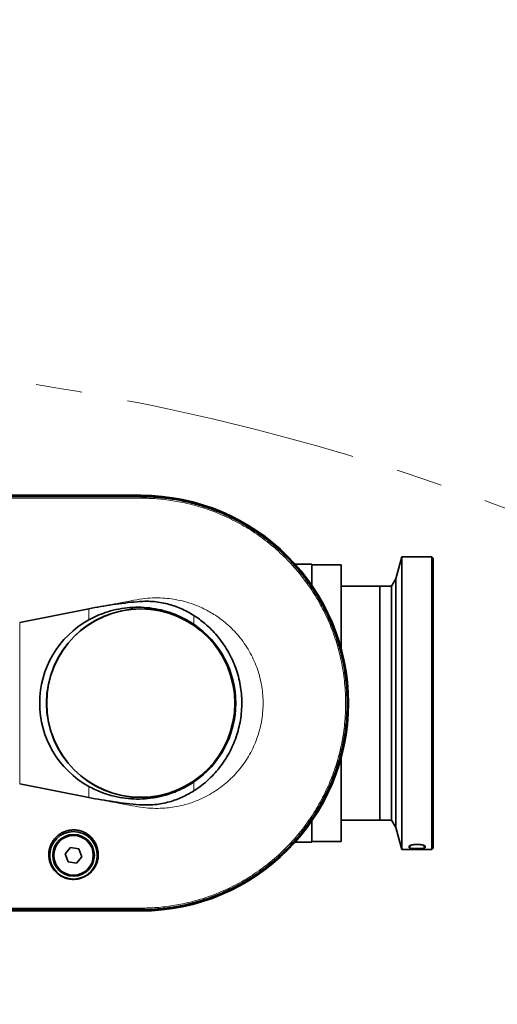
# Model space of a CAD drawing. Header units: millimetres. Extents: x 0 to 14900, y 0 to 10500.
# Tile 27 of 58: x 5268 to 5594, y 6602 to 7275. Entities that reach past the tile are written whole.
import ezdxf

# ---------------------------------------------------------------- set-up
doc = ezdxf.new("R2010")
doc.units = ezdxf.units.MM
doc.header["$LTSCALE"] = 25
doc.linetypes.add('PHANTOM', pattern=[12.7, 6.35, -1.27, 1.27, -1.27, 1.27, -1.27])
doc.styles.add('SLDTEXTSTYLE0', font='TXT', dxfattribs={"width": 0.605})
doc.dimstyles.new('SLDDIMSTYLE0', dxfattribs={"dimtxt": 87.5, "dimasz": 87.5, "dimexe": 0, "dimexo": 0.0625, "dimgap": 21.875, "dimtad": 1, "dimdec": 0, "dimrnd": 1e-09, "dimzin": 12, "dimdsep": 46, "dimtxsty": 'SLDTEXTSTYLE0', "dimsah": 1, "dimcen": 0.09, "dimadec": 0, "dimazin": 3, "dimtfac": 1, "dimtofl": 0, "dimtmove": 0, "dimatfit": 3, "dimfxl": 1, "dimfrac": 2, "dimtolj": 1, "dimtzin": 12, "dimarcsym": 0})

# ---------------------------------------------------------------- blocks, each defined once
blk = doc.blocks.new('_D_5')
at = {"color": 7, "linetype": 'Continuous', "lineweight": 0}
for p, q in [((3808.18, 8212.83), (7124.13, 8212.83)), ((7086.63, 8212.83), (7086.63, 4547.83)), ((3839.08, 4547.83), (7124.13, 4547.83))]:
    blk.add_line(p, q, dxfattribs=at)
at = {"color": 7, "linetype": 'Continuous', "lineweight": 18}
for points in [[(7086.63, 8212.83), (7074.13, 8125.33), (7099.13, 8125.33)], [(7086.63, 4547.83), (7099.13, 4635.33), (7074.13, 4635.33)]]:
    blk.add_solid(points, dxfattribs=at)
at = {"color": 7, "linetype": 'Continuous', "lineweight": 18, "insert": (6973.83, 6246.65), "char_height": 87.5, "attachment_point": 1, "rotation": 90, "style": 'SLDTEXTSTYLE0'}
blk.add_mtext('3665', dxfattribs=at)

msp = doc.modelspace()

# ---------------------------------------------------------------- linework, layer by layer
at = {"color": 7, "linetype": 'Continuous', "lineweight": 35}
for p, q in [((5350.6787784, 6949.8310941), (5248.6787784, 6949.8310941)), ((5248.6787784, 6949.7263318), (5350.6787784, 6949.7263318)), ((5350.6725377, 6948.9367576), (5350.6787784, 6948.9367598)), ((5529.1787784, 6907.8310941), (5525.1405932, 6892.7603817)), ((5549.6787784, 6907.8310941), (5529.1787784, 6907.8310941)), ((5529.1787784, 6907.8310941), (5529.1787784, 6707.8310941)), ((5550.6787784, 6906.8310941), (5549.6787784, 6907.8310941)), ((5549.6787784, 6707.8310941), (5549.6787784, 6907.8310941)), ((5550.6787784, 6906.8310941), (5550.6787784, 6708.8310941)), ((5467.6787784, 6902.8310941), (5456.2202395, 6902.8310941)), ((5467.6787784, 6902.8310941), (5467.6787784, 6888.2984788)), ((5487.6787784, 6902.3310941), (5467.6787784, 6902.3310941)), ((5487.6787784, 6902.3310941), (5487.6787784, 6845.1807929)), ((5525.1405932, 6892.7603817), (5522.1787784, 6887.8310941)), ((5525.1405932, 6892.7603817), (5525.1405932, 6722.9018066)), ((5514.1787784, 6887.8310941), (5487.6787784, 6887.8310941)), ((5522.1787784, 6887.8310941), (5514.1787784, 6887.8310941)), ((5514.1787784, 6887.8310941), (5514.1787784, 6727.8310941)), ((5522.1787784, 6887.8310941), (5522.1787784, 6727.8310941)), ((5267.850019, 6862.8786876), (5315.1115972, 6872.3752511)), ((5487.6787784, 6770.4813953), (5487.6787784, 6713.3310941)), ((5315.1115972, 6743.2810624), (5267.850019, 6752.7765982)), ((5467.6787784, 6727.3637094), (5467.6787784, 6712.8310941)), ((5487.6787784, 6727.8310941), (5514.1787784, 6727.8310941)), ((5514.1787784, 6727.8310941), (5522.1787784, 6727.8310941)), ((5522.1787784, 6727.8310941), (5525.1405932, 6722.9018066)), ((5525.1405932, 6722.9018066), (5529.1787784, 6707.8310941)), ((5302.6704179, 6709.2440251), (5298.9868624, 6704.7982684)), ((5308.3623339, 6708.2768508), (5302.6704179, 6709.2440251)), ((5310.3706944, 6702.8639199), (5308.3623339, 6708.2768508)), ((5456.2202395, 6712.8310941), (5467.6787784, 6712.8310941)), ((5467.6787784, 6713.3310941), (5487.6787784, 6713.3310941)), ((5534.1787783, 6709.202534), (5534.1787783, 6710.0163341)), ((5549.6787784, 6707.8310941), (5550.6787784, 6708.8310941)), ((5298.9868624, 6704.7982684), (5300.9952229, 6699.3853374)), ((5306.6871389, 6698.4181632), (5310.3706944, 6702.8639199)), ((5529.1787784, 6707.8310941), (5549.6787784, 6707.8310941)), ((5300.9952229, 6699.3853374), (5306.6871389, 6698.4181632)), ((5350.6787784, 6665.9358564), (5248.6787784, 6665.9358564)), ((5248.6787784, 6665.8310941), (5350.6787784, 6665.8310941)), ((5350.6787784, 6666.7250638), (5350.6697324, 6666.725068))]:
    msp.add_line(p, q, dxfattribs=at)
at = {"color": 8, "linetype": 'Continuous', "lineweight": 18}
for p, q in [((5350.6725377, 6948.9367576), (5350.6787784, 6947.9106977)), ((5350.6787784, 6948.9367598), (5350.6787784, 6949.7263318)), ((5315.1115972, 6864.7324688), (5315.1115972, 6872.3752511)), ((5267.850019, 6862.8786876), (5267.850019, 6752.7765982)), ((5386.9167987, 6867.7888609), (5386.9167987, 6861.7161589)), ((5315.1115972, 6743.2810624), (5315.1115972, 6750.9297194)), ((5386.9167987, 6753.9460294), (5386.9167987, 6747.8675723)), ((5534.1787783, 6709.202534), (5535.8984872, 6710.8986581)), ((5534.1787783, 6710.0163341), (5534.6716863, 6710.4984708)), ((5543.4654245, 6710.8923902), (5545.1787785, 6709.202534)), ((5544.6939506, 6710.4905671), (5545.1787786, 6710.0163341)), ((5350.6787784, 6667.7511309), (5350.6697324, 6666.725068)), ((5350.6787784, 6666.7250638), (5350.6787784, 6665.9358564))]:
    msp.add_line(p, q, dxfattribs=at)
at = {"color": 7, "linetype": 'Continuous', "lineweight": 35, "flags": 128}
msp.add_lwpolyline([(5545.1787785, 6709.202534), (5545.1787785, 6709.29402), (5545.1787785, 6709.3884373), (5545.1787785, 6709.4857831), (5545.1787785, 6709.5860544), (5545.1787785, 6709.6892482), (5545.1787785, 6709.7953616), (5545.1787785, 6709.9043913), (5545.1787786, 6710.0163341)], dxfattribs=at)
at = {"color": 7, "linetype": 'Continuous', "lineweight": 35}
for centre, radius in [((5350.6787784, 6807.8310941), 64.4769774), ((5350.6787784, 6807.8310941), 64.330127), ((5304.6787784, 6703.8310941), 16.25), ((5304.6787784, 6703.8310941), 14.25), ((5304.6787784, 6703.8310941), 13.5)]:
    msp.add_circle(centre, radius, dxfattribs=at)
at = {"color": 8, "linetype": 'Continuous', "lineweight": 18}
msp.add_circle((5304.6787784, 6703.8310941), 13.85, dxfattribs=at)
at = {"color": 7, "linetype": 'Continuous', "lineweight": 18}
msp.add_arc((3758.1787755, 5327.8310941), 2885, 5.1408816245, 155.0967180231, dxfattribs=at)
at = {"color": 7, "linetype": 'PHANTOM', "lineweight": 18}
msp.add_arc((5033.3043508, 5439.3967608), 1605.01, 5.252998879, 102.1582635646, dxfattribs=at)
at = {"color": 7, "linetype": 'Continuous', "lineweight": 35}
for radius, start, end in [(142, 270, 90), (141.8952377, 270, 90), (64.9368487, 303.9210618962, 56.0789381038)]:
    msp.add_arc((5350.6787784, 6807.8310941), radius, start, end, dxfattribs=at)
msp.add_ellipse((5346.7406708, 6807.8310941), major_axis=(65.1921996, 0), ratio=0.9981737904, start_param=2.0773499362, end_param=4.205835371, dxfattribs=at)
at = {"color": 8, "linetype": 'Continuous', "lineweight": 18}
for points, knots in [([(5248.6787784, 6947.9100998), (5257.1787785, 6947.9101562), (5274.178779, 6947.910269), (5299.6787793, 6947.910039), (5325.1787812, 6947.9101738), (5342.1787792, 6947.9105231), (5350.6787784, 6947.9106977)], [0, 0, 0, 0, 0.249999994, 0.4999999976, 0.7499999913, 1, 1, 1, 1]), ([(5350.6787784, 6947.9106977), (5354.3613351, 6947.8265546), (5361.707405, 6947.6587035), (5372.652792, 6946.3092271), (5383.4685527, 6944.1695393), (5394.0861838, 6941.1670453), (5405.2714645, 6937.0305986), (5416.862535, 6931.5453134), (5428.6632425, 6924.4656258), (5439.7202548, 6916.2604618), (5449.9087892, 6907.0177231), (5459.143864, 6896.8282038), (5467.3443087, 6885.7689417), (5474.4207896, 6873.9631396), (5480.2939822, 6861.5377435), (5484.9386334, 6848.5704153), (5488.2991189, 6835.1589271), (5490.3152515, 6821.4703657), (5490.9817537, 6807.7040914), (5490.2972731, 6793.9741269), (5488.267422, 6780.3633502), (5484.9127949, 6767.009513), (5480.2677322, 6754.0612171), (5474.3830828, 6741.6319775), (5467.2994721, 6729.8261389), (5459.0962195, 6718.773502), (5449.8601677, 6708.5961743), (5439.6624247, 6699.3533636), (5428.6006635, 6691.1555646), (5416.803693, 6684.0858121), (5405.2011249, 6678.6007538), (5394.0056394, 6674.4692566), (5383.3973475, 6671.4763945), (5372.6152232, 6669.3482112), (5361.6942755, 6668.0017883), (5354.3586814, 6667.834867), (5350.6787784, 6667.7511309)], [0, 0, 0, 0, 0.0251070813, 0.0500843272, 0.075091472, 0.1002367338, 0.1252452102, 0.1563424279, 0.1875423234, 0.2189439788, 0.2500881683, 0.2812047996, 0.3125764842, 0.3438278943, 0.3749199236, 0.4061522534, 0.4376119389, 0.4690531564, 0.5003568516, 0.5314522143, 0.5626516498, 0.5940532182, 0.6251973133, 0.6563142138, 0.6876862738, 0.7189373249, 0.7500292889, 0.7812618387, 0.8126462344, 0.8437709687, 0.8749050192, 0.9000214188, 0.9250747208, 0.9499876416, 0.9749112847, 1, 1, 1, 1]), ([(5315.1115972, 6872.3752511), (5316.7804964, 6872.6921483), (5323.1382268, 6873.8993793), (5332.7846343, 6875.7099021), (5343.3495775, 6877.6596145), (5351.4715732, 6879.1365669), (5358.6617967, 6879.7990833), (5365.272576, 6879.7362852), (5371.6073861, 6879.1410649), (5377.6528521, 6878.0576822), (5383.6565083, 6876.451579), (5389.0172268, 6874.5140226), (5395.117821, 6871.7809401), (5400.7152031, 6868.6125836), (5406.2015778, 6864.728189), (5410.5756344, 6861.10594), (5414.7896363, 6857.0016581), (5418.7995328, 6852.386209), (5422.4398832, 6847.3966577), (5425.6193279, 6842.1283342), (5428.3132692, 6836.6560218), (5430.520756, 6831.0287985), (5432.2581418, 6825.1758833), (5433.4814881, 6819.2211446), (5434.190041, 6813.2157358), (5434.3926702, 6807.2339329), (5434.0921914, 6801.1909139), (5433.2757188, 6795.2278195), (5431.96282, 6789.361588), (5430.1826604, 6783.6689281), (5427.9135114, 6778.0966401), (5425.1880895, 6772.751336), (5422.0264688, 6767.6561154), (5418.4604709, 6762.8532416), (5414.469462, 6758.3168557), (5410.1063263, 6754.1215541), (5405.40915, 6750.3127417), (5400.4208009, 6746.9105755), (5395.1190724, 6743.9065538), (5390.0307492, 6741.5613984), (5383.8338836, 6739.2393024), (5377.670417, 6737.565353), (5371.089481, 6736.4664658), (5365.2991269, 6735.9345752), (5359.0812748, 6735.8494511), (5352.1161639, 6736.4474047), (5344.1475338, 6737.8344515), (5333.7339475, 6739.7709853), (5323.8204346, 6741.6313071), (5317.1481758, 6742.8952639), (5315.1115972, 6743.2810624)], [0, 0, 0, 0, 0.0158707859, 0.06046032, 0.0916931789, 0.1162567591, 0.1375528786, 0.1590486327, 0.177931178, 0.1969421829, 0.2163613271, 0.2359223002, 0.2501145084, 0.2787665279, 0.2957940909, 0.312821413, 0.3317221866, 0.3506230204, 0.3697986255, 0.3892629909, 0.4079344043, 0.4266055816, 0.4455490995, 0.4647751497, 0.4831935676, 0.5018415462, 0.5204891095, 0.5395139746, 0.557864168, 0.5764560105, 0.5950476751, 0.6138903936, 0.6323347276, 0.6509074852, 0.6696259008, 0.688643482, 0.707325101, 0.7260070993, 0.7449503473, 0.7641619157, 0.7782658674, 0.8067353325, 0.8236443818, 0.840553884, 0.8610202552, 0.8816620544, 0.9057680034, 0.9365537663, 0.9806342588, 1, 1, 1, 1]), ([(5350.6787784, 6667.7511309), (5342.178782, 6667.7514051), (5325.1787893, 6667.7519533), (5299.6787865, 6667.752163), (5274.1787837, 6667.751913), (5257.1787802, 6667.7520286), (5248.6787784, 6667.7520864)], [0, 0, 0, 0, 0.24999997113, 0.49999994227, 0.74999997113, 1, 1, 1, 1])]:
    msp.add_open_spline(points, degree=3, knots=knots, dxfattribs=at)
at = {"color": 7, "linetype": 'Continuous', "lineweight": 35}
for points, knots in [([(5248.6854982, 6948.9361551), (5252.020404, 6948.9358588), (5258.6901416, 6948.9352662), (5272.0295154, 6948.936958), (5288.7037014, 6948.9359382), (5309.0363358, 6948.9360048), (5326.195961, 6948.9368309), (5340.182589, 6948.9351002), (5347.1758762, 6948.9362051), (5350.6725377, 6948.9367576)], [0, 0, 0, 0, 0.0980979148, 0.1961936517, 0.3923850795, 0.5885764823, 0.7942879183, 0.8971434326, 1, 1, 1, 1]), ([(5350.6787784, 6948.9367598), (5354.0437128, 6948.8671225), (5360.7732801, 6948.7278542), (5370.8326242, 6947.6006067), (5380.7889444, 6945.8112184), (5390.6074226, 6943.2945976), (5400.2036217, 6940.0883866), (5409.561261, 6936.1953543), (5418.600672, 6931.6502846), (5427.3060217, 6926.4603251), (5435.6028287, 6920.6695717), (5443.4766549, 6914.2882056), (5450.8603991, 6907.3708478), (5457.7412932, 6899.9296135), (5464.0605546, 6892.027936), (5469.8069706, 6883.6794241), (5474.9315903, 6874.9554413), (5479.4257061, 6865.8712948), (5483.2507799, 6856.5044193), (5486.4001536, 6846.8711361), (5488.8470204, 6837.0536844), (5490.5870767, 6827.0691459), (5491.6053884, 6817.0027319), (5491.9001832, 6806.8719932), (5491.4690979, 6796.7634014), (5490.3129096, 6786.6945406), (5488.4413016, 6776.7513603), (5485.8573448, 6766.9512566), (5482.5835012, 6757.3777797), (5478.6254039, 6748.0476059), (5474.0168533, 6739.0403499), (5468.7658354, 6730.3716904), (5462.9169311, 6722.1157754), (5456.4804705, 6714.2869301), (5449.5115194, 6706.9518645), (5442.0221787, 6700.1233628), (5434.0763338, 6693.8597266), (5425.6876884, 6688.1720416), (5416.9278568, 6683.1089111), (5407.8123022, 6678.6789328), (5398.4190743, 6674.9189661), (5388.7638053, 6671.8377757), (5378.9290062, 6669.4588398), (5369.2648391, 6667.8553343), (5359.8388826, 6666.8963314), (5353.7364479, 6666.7822334), (5350.6787784, 6666.7250638)], [0, 0, 0, 0, 0.0227722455, 0.0455424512, 0.0684304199, 0.0912006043, 0.1140888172, 0.1368589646, 0.1597465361, 0.1825166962, 0.2054044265, 0.2281745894, 0.251062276, 0.2738324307, 0.2967200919, 0.3194902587, 0.3423779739, 0.3651481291, 0.3880357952, 0.4108059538, 0.4336936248, 0.4564637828, 0.4793514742, 0.5021216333, 0.5250092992, 0.547779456, 0.5706671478, 0.5934373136, 0.6163249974, 0.6390951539, 0.6619828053, 0.6847529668, 0.7076406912, 0.7304108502, 0.753298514, 0.776068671, 0.7989563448, 0.8217265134, 0.8446142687, 0.8673844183, 0.8902719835, 0.913042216, 0.9359306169, 0.958700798, 0.9793067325, 1, 1, 1, 1]), ([(5315.1115972, 6872.3752511), (5320.591976, 6873.3415398), (5328.8194904, 6874.7921976), (5339.8744017, 6876.2733939), (5347.1249474, 6877.0850202), (5353.3284189, 6877.4802649), (5358.5136108, 6877.3668577), (5363.7123079, 6876.7537816), (5368.7562663, 6875.7210674), (5373.5643672, 6874.2999927), (5378.1528056, 6872.5239339), (5382.6384657, 6870.3883079), (5385.4906772, 6868.6553496), (5386.9167987, 6867.7888609)], [0, 0, 0, 0, 0.225839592, 0.3390456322, 0.4522372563, 0.5215445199, 0.590804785, 0.6620692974, 0.7333342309, 0.7991181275, 0.8649046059, 0.9324515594, 1, 1, 1, 1]), ([(5315.1115972, 6864.7324688), (5316.933608, 6865.6798395), (5320.5776528, 6867.5745927), (5326.8120987, 6869.9666954), (5333.7436492, 6871.8917092), (5341.3527246, 6873.1110841), (5349.0827857, 6873.4969196), (5356.8405471, 6872.9957355), (5364.5291552, 6871.6358998), (5372.2045235, 6869.3530649), (5379.7770322, 6866.1494024), (5384.5369091, 6863.1938865), (5386.9167987, 6861.7161589)], [0, 0, 0, 0, 0.0815939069, 0.1631888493, 0.2649216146, 0.366971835, 0.468706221, 0.5716789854, 0.6749802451, 0.7779467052, 0.8889756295, 1, 1, 1, 1]), ([(5386.9167987, 6867.7888609), (5388.2245797, 6866.9164442), (5390.8458968, 6865.1677715), (5394.8549557, 6861.9780024), (5398.9346364, 6858.2397737), (5402.9855923, 6853.8385271), (5406.6955723, 6849.055495), (5409.9780123, 6843.987655), (5412.7964659, 6838.6996303), (5415.1590787, 6833.2111744), (5417.0758051, 6827.4753239), (5418.4890252, 6821.6122198), (5419.397009, 6815.6973456), (5419.80654, 6809.7458293), (5419.7219323, 6803.7092784), (5419.1177022, 6797.7151536), (5418.016726, 6791.8360453), (5416.4390509, 6786.0810469), (5414.355511, 6780.4127134), (5411.8007163, 6774.9537796), (5408.8144228, 6769.766673), (5405.4158224, 6764.8564216), (5401.5739785, 6760.1898428), (5397.2033, 6755.7406413), (5392.3473319, 6751.5491103), (5388.7320557, 6749.0981949), (5386.9167987, 6747.8675723)], [0, 0, 0, 0, 0.0330668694, 0.0662792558, 0.107686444, 0.149383, 0.1919893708, 0.2349073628, 0.2762750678, 0.3179315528, 0.3604954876, 0.4033734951, 0.4446776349, 0.4862686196, 0.528757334, 0.5715584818, 0.6128738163, 0.6544737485, 0.6969769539, 0.7397932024, 0.7811399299, 0.822773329, 0.8653095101, 0.9081594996, 0.9538862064, 1, 1, 1, 1]), ([(5386.9167987, 6753.9460294), (5385.3751007, 6752.9614054), (5382.2916858, 6750.9921456), (5376.7644915, 6748.2084953), (5370.3508977, 6745.681988), (5363.024967, 6743.7001863), (5355.4809325, 6742.5113126), (5347.8031206, 6742.1793223), (5340.0869023, 6742.6901409), (5331.9428707, 6744.1596149), (5323.47804, 6746.7254498), (5317.9003766, 6749.5283137), (5315.1115972, 6750.9297194)], [0, 0, 0, 0, 0.0725510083, 0.1451028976, 0.2451983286, 0.3456041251, 0.4457067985, 0.5477574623, 0.650127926, 0.7521792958, 0.8760919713, 1, 1, 1, 1]), ([(5386.9167987, 6747.8675723), (5384.3100987, 6746.3428521), (5380.3698608, 6744.0381143), (5374.6982261, 6741.7690683), (5370.1433968, 6740.3038616), (5365.3268147, 6739.1894111), (5360.2297829, 6738.441888), (5355.0302829, 6738.1636562), (5348.6134231, 6738.4168524), (5341.0714563, 6739.2161206), (5329.4950789, 6740.7641328), (5320.8689078, 6742.273605), (5315.1115972, 6743.2810624)], [0, 0, 0, 0, 0.1220816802, 0.1845363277, 0.2469887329, 0.3157705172, 0.3845529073, 0.4554679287, 0.5264152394, 0.6445833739, 0.7627865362, 1, 1, 1, 1]), ([(5321.588986, 6703.8310941), (5321.5878181, 6704.4217658), (5321.5854722, 6705.6083389), (5321.3402779, 6707.4055248), (5320.9055306, 6709.2079875), (5320.2925237, 6710.8867443), (5319.546933, 6712.4181715), (5318.6992773, 6713.8071288), (5317.6946695, 6715.1414729), (5316.5890306, 6716.3385759), (5315.4126406, 6717.3918833), (5314.1900951, 6718.3042853), (5312.8570552, 6719.1214172), (5311.0844367, 6719.9925492), (5309.2415416, 6720.619371), (5307.3902073, 6721.0004077), (5305.5729452, 6721.2164123), (5303.3177067, 6721.2125522), (5300.728064, 6720.8001193), (5298.2483446, 6720.0002934), (5295.9444641, 6718.8491675), (5293.8342633, 6717.3567252), (5291.9489441, 6715.5357796), (5290.6242624, 6713.7820717), (5289.7262497, 6712.2460167), (5289.1312249, 6711.0133042), (5288.6282851, 6709.707932), (5288.2294314, 6708.3378869), (5287.9468887, 6706.9344002), (5287.7809342, 6705.482082), (5287.7418389, 6703.9884919), (5287.8398911, 6702.4588242), (5288.0792923, 6700.9288743), (5288.4642792, 6699.4061408), (5288.9962168, 6697.9077893), (5289.681196, 6696.437399), (5290.5227095, 6695.0104933), (5291.4953573, 6693.6825087), (5292.5834844, 6692.4641228), (5293.7741737, 6691.3611929), (5295.1053226, 6690.3493806), (5296.4809237, 6689.5062378), (5297.8749295, 6688.8222269), (5299.2565144, 6688.2867134), (5300.7178656, 6687.8646267), (5302.5629986, 6687.5086986), (5304.8214461, 6687.3526939), (5307.3577308, 6687.5690184), (5309.7755212, 6688.1441926), (5312.0267655, 6689.03123), (5314.1365225, 6690.2347994), (5316.1100312, 6691.7728228), (5317.5664055, 6693.3074389), (5318.6108789, 6694.6983721), (5319.3380545, 6695.8413783), (5319.9918097, 6697.0817418), (5320.5549795, 6698.4162346), (5321.0045197, 6699.8015261), (5321.3197521, 6701.1737215), (5321.5223278, 6702.5208889), (5321.5667321, 6703.3936807), (5321.588986, 6703.8310941)], [0, 0, 0, 0, 0.01771571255, 0.03558828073, 0.05398056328, 0.07256373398, 0.0879036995, 0.10336722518, 0.11924582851, 0.13527955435, 0.14903753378, 0.16303503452, 0.17715844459, 0.19154762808, 0.21628322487, 0.22886709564, 0.24166634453, 0.26465992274, 0.28816827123, 0.31081747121, 0.33392429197, 0.35743128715, 0.38137844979, 0.40673375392, 0.41957281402, 0.43256293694, 0.44644257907, 0.46049155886, 0.47462414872, 0.48892561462, 0.50410515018, 0.51938152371, 0.53495978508, 0.55064156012, 0.56651670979, 0.58250581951, 0.59886988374, 0.61537158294, 0.63054929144, 0.64600021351, 0.66159728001, 0.67751020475, 0.69065062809, 0.70403988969, 0.71756159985, 0.73136457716, 0.75396165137, 0.7771159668, 0.79836389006, 0.82003085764, 0.84239883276, 0.86515346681, 0.89030017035, 0.90302325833, 0.91588522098, 0.93013484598, 0.94455657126, 0.95906349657, 0.97374353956, 0.98684116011, 1, 1, 1, 1]), ([(5545.1787786, 6710.0163341), (5545.177213, 6710.0359174), (5545.170812, 6710.1159835), (5545.0949051, 6710.2297563), (5544.9430059, 6710.3550177), (5544.7429343, 6710.479503), (5544.4742846, 6710.6011692), (5544.1442092, 6710.7164319), (5543.7714524, 6710.8274932), (5543.3405041, 6710.9296635), (5542.8617416, 6711.0196019), (5542.4776664, 6711.0806943), (5542.0734216, 6711.134303), (5541.6506133, 6711.1799747), (5541.2094958, 6711.2172234), (5540.7558091, 6711.2451439), (5540.2947847, 6711.2633122), (5539.8273467, 6711.2716209), (5539.3533283, 6711.2697353), (5538.8813757, 6711.2574241), (5538.4170593, 6711.2350159), (5537.9612459, 6711.2027691), (5537.5122429, 6711.1603848), (5537.081006, 6711.1087944), (5536.6724386, 6711.0490931), (5536.286886, 6710.9818573), (5535.921296, 6710.9064742), (5535.5867534, 6710.8251928), (5535.28642, 6710.7395852), (5535.0196961, 6710.6503089), (5534.7835073, 6710.5562036), (5534.5859602, 6710.4603386), (5534.4279128, 6710.3642971), (5534.3076221, 6710.2685247), (5534.2244885, 6710.1715379), (5534.1841896, 6710.0870474), (5534.1802612, 6710.0357115), (5534.1787783, 6710.0163341)], [0, 0, 0, 0, 0.0165075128, 0.067490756, 0.0933676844, 0.1196187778, 0.1707622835, 0.1967088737, 0.2230174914, 0.2751573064, 0.3016043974, 0.3284156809, 0.3549991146, 0.3817612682, 0.4090820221, 0.4365938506, 0.463725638, 0.4910428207, 0.5189435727, 0.5470457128, 0.5744048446, 0.601954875, 0.6301104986, 0.6584771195, 0.6856646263, 0.7130457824, 0.7410452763, 0.7692618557, 0.7959151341, 0.8227607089, 0.850221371, 0.8778982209, 0.9038522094, 0.9299925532, 0.9567256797, 0.9836655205, 1, 1, 1, 1]), ([(5534.1787783, 6709.202534), (5534.2012538, 6709.143991), (5534.2600046, 6708.9909599), (5534.8567773, 6708.7806114), (5536.0256294, 6708.6020728), (5537.6150403, 6708.4914474), (5539.4602436, 6708.4488713), (5541.3569013, 6708.4757838), (5543.071833, 6708.5754292), (5544.3720754, 6708.7505697), (5545.0758054, 6708.9696755), (5545.148993, 6709.1351784), (5545.1787785, 6709.202534)], [0, 0, 0, 0, 0.0638240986, 0.1668358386, 0.2709923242, 0.3776383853, 0.4869356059, 0.597972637, 0.7092464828, 0.8191285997, 0.9263898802, 1, 1, 1, 1]), ([(5350.6697324, 6666.725068), (5347.3345435, 6666.7258956), (5340.6642201, 6666.7275507), (5327.3234275, 6666.7251113), (5310.6475099, 6666.7262715), (5290.3149648, 6666.7261747), (5273.1568572, 6666.7252688), (5259.1732359, 6666.7268403), (5252.1814099, 6666.7262999), (5248.6854982, 6666.7260297)], [0, 0, 0, 0, 0.0981102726, 0.196218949, 0.3924363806, 0.5886532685, 0.7943265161, 0.8971632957, 1, 1, 1, 1])]:
    msp.add_open_spline(points, degree=3, knots=knots, dxfattribs=at)

# ---------------------------------------------------------------- dimensions: what is measured, and where the dimension line sits
at = {"color": 7, "linetype": 'Continuous', "lineweight": 18}
dim = msp.add_linear_dim(base=(7086.6282924, 4547.8310941), p1=(3758.1787755, 8212.8310941), p2=(3789.078949, 4547.8310941), angle=90, dimstyle='SLDDIMSTYLE0', dxfattribs=at)
dim.commit()
dim.dimension.update_dxf_attribs({"geometry": '_D_5', "text_midpoint": (7086.6282924, 6380.3310941), "dimtype": 160})

doc.saveas('drawing.dxf')
